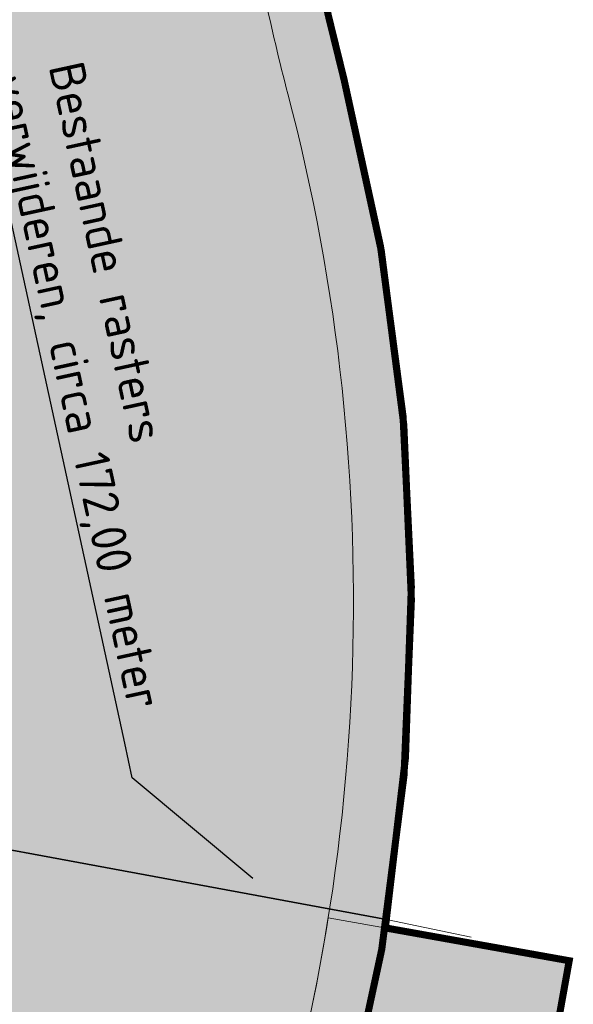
# Model space of a CAD drawing. Header units: metres. Extents: x 197883 to 206898, y 361907 to 364395.
# Tile 16 of 256: x 198980 to 199019, y 362370 to 362440. Entities that reach past the tile are written whole.
import ezdxf
from ezdxf import colors
from ezdxf.entities.mleader import LeaderData, LeaderLine
from ezdxf.math import Vec2, Vec3

# ---------------------------------------------------------------- set-up
doc = ezdxf.new("R2010")
doc.units = ezdxf.units.M
for name, color, linetype, lineweight in [('B-ME-IE-TERREINAFSCHEIDING_KUNSTMATIG_HEKWERK_RASTER-G', 251, 'IE-TERREINAFSCHEIDING-KUNSTMATIG', 18), ('N-PV-KG-GRENS-BUFFERZONE-A', 253, 'Continuous', 15), ('N-PV-OG-BEHEERKAART-MAAIPAD-G', 7, 'Continuous', 25), ('N-WE-GW-ONTWERP-GEUL', 7, 'Continuous', 18), ('N-WE-KG-PROJECTGEBIED-SLIJKWELLSEWAAD', 10, 'KG-OG', 35), ('N-WE-KG-PROJECTGRENS-SLIJKWELLSEWAAD', 190, 'KG-OG', 35), ('V01-WA-IE-TERREINAFSCHEIDING_KUNSTMATIG_RASTERHEKWERK-G', 20, 'IE-TERREINAFSCHEIDING-KUNSTMATIG-OPEN-V', 35), ('X-XX-AL-VERWIJZING-T25-1000', 7, 'Continuous', 25), ('X-XX-AL-VERWIJZING_PRES-T25-1000', 7, 'Continuous', 25)]:
    doc.layers.add(name, color=color, linetype=linetype, lineweight=lineweight)
doc.layers.add('N-PV-GR-GRAS-A', color=7, linetype='Continuous', lineweight=18, true_color=0xc1e37d)
doc.layers.add('N-PV-OG-BEHEERKAART-MAAIPAD-A', color=7, linetype='Continuous', lineweight=15, true_color=0xe5e878)
doc.styles.add('NLCS-ISO-M1000-T25', font='NLCS-ISO.ttf', dxfattribs={"height": 2.5})
doc.linetypes.add('IE-TERREINAFSCHEIDING-KUNSTMATIG', pattern='A,4,[82,NLCS.SHX,S=0.75,R=90,X=0,Y=0],4,-2', length=10)
doc.linetypes.add('IE-TERREINAFSCHEIDING-KUNSTMATIG-OPEN-V', pattern='A,7,[24,NLCS.SHX,S=0.6,R=0,X=-3.5,Y=0],-1.5,[67,NLCS.SHX,S=0.75,R=0,X=0,Y=0],-1.5', length=10)
doc.linetypes.add('KG-OG', pattern='A,5.5,-1.5,[2,NLCS.SHX,S=0.5,R=0,X=0,Y=0],-1.5', length=8.5)

msp = doc.modelspace()

# ---------------------------------------------------------------- hatches: boundary and pattern name
at = {"layer": 'N-PV-GR-GRAS-A', "transparency": 33554648}
h = msp.add_hatch(color=256, dxfattribs=at)
h.dxf.hatch_style = 1
edge = h.paths.add_edge_path(flags=16)
edge.add_arc((198916.6022228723, 362365.0953609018), 37.06112380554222, 314.4405254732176, 332.606027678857, ccw=False)
edge.add_arc((198584.2703122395, 362722.8114712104), 525.3162308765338, 300.0205732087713, 313.0024062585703, ccw=False)
edge.add_arc((198830.2742482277, 362297.0732663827), 33.6141304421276, 292.0976948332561, 300.0205732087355, ccw=False)
edge.add_line((198842.9194466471, 362265.9283033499), (198781.1332019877, 362240.8424067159))
edge.add_arc((198777.4074507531, 362253.4422054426), 13.1391076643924, 197.4603868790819, 286.47290969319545, ccw=False)
edge.add_arc((198788.5959258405, 362258.2294650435), 25.27742851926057, 128.1674087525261, 200.2032613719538, ccw=False)
edge.add_arc((198755.4714604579, 362296.8086380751), 25.6183205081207, 313.0989792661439, 377.4685401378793)
edge.add_arc((198760.8306748, 362298.4951572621), 19.99999999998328, 17.46854013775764, 55.23762163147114)
edge.add_arc((198792.1525632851, 362343.6246515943), 34.93388714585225, 206.5078933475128, 235.23762163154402, ccw=False)
edge.add_arc((198767.3544786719, 362332.0343441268), 7.601689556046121, 189.0867445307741, 211.7615993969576, ccw=False)
edge.add_arc((198778.3693736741, 362334.7221968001), 18.92495369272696, 155.5483229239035, 191.8566252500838, ccw=False)
edge.add_arc((198770.244892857, 362338.4164639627), 10.00000000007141, 132.9545405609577, 155.5483229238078, ccw=False)
edge.add_arc((198725.4742477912, 362386.5035388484), 55.70218741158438, 312.9545405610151, 352.372035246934)
edge.add_arc((198867.5259241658, 362370.9254193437), 87.22720009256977, 158.257694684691, 174.6162322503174, ccw=False)
edge.add_arc((200385.0348384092, 361752.8670690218), 1725.76990813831, 157.8185501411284, 157.860806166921, ccw=False)
edge.add_arc((198867.5259241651, 362370.9254193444), 87.22720009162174, 154.8363501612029, 157.4216616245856, ccw=False)
edge.add_arc((198815.7297571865, 362395.2587199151), 29.99999999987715, 141.7812034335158, 154.8363501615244, ccw=False)
edge.add_arc((198950.9539423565, 362288.7759276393), 202.1167200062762, 113.00796566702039, 141.7812034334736, ccw=False)
edge.add_arc((198972.364231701, 362224.9987268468), 269.23950676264, 106.3297997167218, 111.89688122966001, ccw=False)
edge.add_arc((198880.2698683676, 362551.4302272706), 69.99999999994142, 283.543968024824, 290.5222144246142)
edge.add_arc((198907.8418949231, 362477.7725647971), 8.649017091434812, 90.00001572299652, 110.52221442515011, ccw=False)
edge.add_arc((198908.9400823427, 362451.634030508), 34.80488115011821, 43.27269236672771, 91.80813964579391, ccw=False)
edge.add_arc((198944.9745331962, 362486.8858946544), 15.62583644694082, 226.818046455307, 264.979147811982)
edge.add_arc((198944.4821696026, 362481.281645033), 10.00000000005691, 264.9791478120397, 309.8763922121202)
edge.add_arc((198968.4624332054, 362452.5775458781), 27.4029190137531, 90.66112539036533, 129.8763922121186, ccw=False)
edge.add_arc((198968.3052092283, 362468.4957773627), 11.48396357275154, -2.8878669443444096, 90.79313940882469, ccw=False)
edge.add_arc((198714.725239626, 362471.0818514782), 265.0682411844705, 332.3430356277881, 359.3159287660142, ccw=False)
edge = h.paths.add_edge_path()
edge.add_arc((198668.9001893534, 362520.3873249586), 153.4496473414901, 296.2941664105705, 306.1783613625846)
edge.add_arc((198671.2135764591, 362517.8049561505), 149.9999999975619, 306.0473628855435, 317.6631123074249)
edge.add_arc((199031.6043978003, 362189.450158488), 337.5432465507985, 122.32690543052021, 137.6631123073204, ccw=False)
edge.add_arc((198888.5358564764, 362415.5270953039), 69.99999981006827, 120.38213154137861, 122.32690543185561, ccw=False)
edge.add_arc((198890.7476600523, 362416.8794750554), 69.99999989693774, 121.1395185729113, 122.504235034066, ccw=False)
edge.add_arc((199001.4553587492, 362233.6430923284), 284.0835501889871, 111.3209827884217, 121.13951857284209, ccw=False)
edge.add_arc((198872.7132677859, 362563.4925042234), 69.99999999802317, 291.3209827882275, 307.9178447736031)
edge.add_arc((198928.0210515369, 362492.4921587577), 20.00000000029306, 75.33024202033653, 127.9178447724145, ccw=False)
edge.add_arc((198929.2831791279, 362497.3134693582), 15.016226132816, 30.401988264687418, 75.33024202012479, ccw=False)
edge.add_arc((198950.8595768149, 362509.9732731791), 10.00000000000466, 210.4019882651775, 239.1414357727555)
edge.add_arc((198954.3556228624, 362515.8243389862), 16.81595987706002, 239.141435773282, 310.7226057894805)
edge.add_arc((198975.5522378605, 362495.5799511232), 12.68144033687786, 64.55349831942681, 143.7427125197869, ccw=False)
edge.add_arc((198976.704367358, 362498.0012565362), 9.999999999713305, 10.643935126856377, 64.5534983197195, ccw=False)
edge.add_arc((182936.5441483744, 359483.4344589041), 16330.97891757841, 10.461691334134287, 10.643935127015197, ccw=False)
edge.add_arc((199144.0851350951, 362472.9541109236), 149.9999999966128, 189.2734763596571, 194.7239921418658)
edge.add_arc((198862.4393096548, 362398.9396440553), 141.208709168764, -19.537700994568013, 14.723992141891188, ccw=False)
edge.add_arc((199136.880698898, 362301.5515741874), 149.999999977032, 160.4622990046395, 165.9895519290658)
edge.add_arc((198983.3062990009, 362290.2082422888), 48.33102274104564, 80.42818539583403, 128.9724844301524)
edge.add_arc((198584.2703122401, 362722.8114712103), 540.3162308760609, 300.0205732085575, 313.0208167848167, ccw=False)
edge.add_arc((198830.2742482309, 362297.0732663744), 48.61413043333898, 292.09769483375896, 300.0205732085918, ccw=False)
edge.add_line((198848.562251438, 362252.03014685), (198758.4444453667, 362215.4413238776))
edge.add_arc((198611.3264755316, 362186.1786693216), 150.0000000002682, 11.24965192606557, 43.36935185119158)
edge.add_arc((198734.905107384, 362302.9190724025), 19.99999999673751, 212.7394637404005, 223.3757125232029, ccw=False)
edge.add_arc((198768.3766325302, 362324.4399801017), 59.79312080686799, 198.5221105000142, 212.7394637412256, ccw=False)
edge.add_line((198711.6807274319, 362305.445464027), (198710.2575471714, 362308.7103928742))
edge.add_arc((198770.6834282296, 362328.8385737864), 63.69011515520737, 122.06102493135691, 198.4231889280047, ccw=False)
at = {"layer": 'N-PV-KG-GRENS-BUFFERZONE-A', "transparency": 33554559}
h = msp.add_hatch(color=256, dxfattribs=at)
h.dxf.hatch_style = 1
edge = h.paths.add_edge_path()
edge.add_line((198988.7155552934, 362505.3864690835), (198992.2102300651, 362517.6116675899))
edge.add_arc((198976.7043673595, 362498.0012565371), 24.99999999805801, 51.66673846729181, 64.55349829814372)
edge.add_arc((198975.5522378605, 362495.579951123), 27.68144033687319, 64.55349829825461, 121.8929583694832)
edge.add_line((198960.9271919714, 362519.0825078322), (198960.701, 362519.446))
edge.add_line((198960.701, 362519.446), (198956.214, 362517.596))
edge.add_line((198956.214, 362517.596), (198952.358, 362517.889))
edge.add_line((198952.358, 362517.889), (198948.6270000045, 362521.6999999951))
edge.add_line((198948.6270000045, 362521.6999999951), (198945.1059999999, 362525.22))
edge.add_line((198945.1059999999, 362525.22), (198940.4670000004, 362527.8399999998))
edge.add_line((198940.4670000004, 362527.8399999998), (198934.5059999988, 362530.5150000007))
edge.add_line((198934.5059999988, 362530.5150000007), (198932.8855314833, 362531.2883806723))
edge.add_line((198932.8855314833, 362531.2883806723), (198930.043, 362532.645))
edge.add_line((198930.043, 362532.645), (198923.626, 362534.243))
edge.add_line((198923.626, 362534.243), (198921.44, 362534.041))
edge.add_line((198921.44, 362534.041), (198916.148, 362531.484))
edge.add_line((198916.148, 362531.484), (198912.0233888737, 362528.1696697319))
edge.add_line((198912.0233888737, 362528.1696697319), (198907.749, 362524.835))
edge.add_line((198907.749, 362524.835), (198899.714, 362518.621))
edge.add_line((198899.714, 362518.621), (198872.015, 362497.677))
edge.add_line((198872.015, 362497.677), (198849.267, 362480.755))
edge.add_line((198849.267, 362480.755), (198827.175, 362464.682))
edge.add_line((198827.175, 362464.682), (198815.628, 362455.842))
edge.add_line((198815.628, 362455.842), (198805.822, 362447.846))
edge.add_line((198805.822, 362447.846), (198788.371, 362433.497))
edge.add_line((198788.371, 362433.497), (198769.111, 362419.407))
edge.add_line((198769.111, 362419.407), (198709.693, 362372.326))
edge.add_line((198709.693, 362372.326), (198683.0484876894, 362354.2644344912))
edge.add_line((198683.0484876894, 362354.2644344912), (198691.8772940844, 362338.3637500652))
edge.add_line((198691.8772940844, 362338.3637500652), (198753.4074102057, 362197.207034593))
edge.add_line((198753.4074102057, 362197.207034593), (198854.2050562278, 362238.1319903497))
edge.add_arc((198830.2742482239, 362297.0732663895), 63.61413045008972, 292.0976948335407, 300.0205732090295)
edge.add_arc((198584.2703122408, 362722.8114712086), 555.3162308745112, 300.0205732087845, 312.9606732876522)
edge.add_arc((198983.3062990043, 362290.2082422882), 33.33102274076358, 81.13553757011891, 128.1516620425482, ccw=False)
edge.add_arc((198983.3062987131, 362290.2082423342), 33.33102274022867, 54.215525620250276, 81.13553706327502, ccw=False)
edge.add_arc((197642.3982172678, 362538.0297683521), 1378.197257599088, 350.7816862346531, 351.0149646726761)
edge.add_arc((199997.9765123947, 362170.4728987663), 1005.891508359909, 170.9719184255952, 171.2906141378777, ccw=False)
edge.add_line((199004.5464397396, 362328.31591361), (199006.382, 362340.158))
edge.add_arc((199016.2839353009, 362339.2941182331), 9.939547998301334, 167.1396093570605, 175.0139273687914, ccw=False)
edge.add_line((199006.593717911, 362341.506425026), (199010.984, 362369.4680000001))
edge.add_line((199010.984, 362369.4680000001), (199018.03, 362368.6230000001))
edge.add_line((199018.03, 362368.6230000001), (199018.9139999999, 362373.53))
edge.add_line((199018.9139999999, 362373.53), (199016.6340779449, 362373.9369591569))
edge.add_line((199016.6340779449, 362373.9369591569), (199001.8656870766, 362376.5748318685))
edge.add_arc((198862.4393096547, 362398.9396440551), 141.2087091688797, 340.4622990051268, 350.88704920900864, ccw=False)
edge.add_arc((199136.8806989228, 362301.5515741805), 150.0000000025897, 160.4622990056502, 165.9895519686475)
edge.add_arc((198983.3062988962, 362290.2082422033), 48.33102273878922, 80.42818529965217, 128.9724843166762)
edge.add_arc((198584.2703122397, 362722.8114712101), 540.3162308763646, 300.02057320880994, 313.02081678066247, ccw=False)
edge.add_arc((198830.2742482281, 362297.0732663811), 48.61413044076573, 292.097694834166, 300.02057320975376, ccw=False)
edge.add_line((198848.5622514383, 362252.03014685), (198758.4244958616, 362215.5414419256))
edge.add_arc((198611.3264755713, 362186.178669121), 150.0000000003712, 11.28864608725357, 43.37010022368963)
edge.add_line((198720.3664448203, 362289.1849073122), (198718.0823377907, 362292.1026763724))
edge.add_arc((198768.3766325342, 362324.4399801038), 59.79312081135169, 198.5221105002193, 212.7394637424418, ccw=False)
edge.add_line((198711.6807274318, 362305.4454640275), (198710.2575471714, 362308.7103928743))
edge.add_arc((198770.683428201, 362328.8385738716), 63.69011515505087, 122.06102572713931, 198.4231890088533, ccw=False)
edge.add_arc((198668.9001890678, 362520.387324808), 153.4496473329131, 296.2941662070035, 317.5321135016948)
edge.add_arc((199031.6043978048, 362189.4501584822), 337.5432465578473, 122.3269054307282, 137.6631123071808, ccw=False)
edge.add_arc((198888.5358565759, 362415.5270951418), 69.99999999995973, 120.38213154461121, 122.3269054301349, ccw=False)
edge.add_arc((198890.7476600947, 362416.8794749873), 69.99999997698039, 121.13951857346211, 122.5042350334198, ccw=False)
edge.add_arc((199001.4553587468, 362233.643092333), 284.0835501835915, 111.32098278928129, 121.13951857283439, ccw=False)
edge.add_arc((198872.7132677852, 362563.4925042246), 69.99999999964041, 291.320982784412, 307.9178447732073)
edge.add_arc((198928.021051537, 362492.4921587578), 20.0000000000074, 75.33024204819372, 127.91784477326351, ccw=False)
edge.add_arc((198929.2831791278, 362497.3134693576), 15.01622613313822, 30.401988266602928, 75.33024205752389, ccw=False)
edge.add_arc((198950.8595768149, 362509.9732731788), 9.99999999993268, 210.4019882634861, 239.1414357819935)
edge.add_arc((198954.3556228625, 362515.8243389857), 16.81595987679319, 239.1414357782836, 304.5307854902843)
edge.add_arc((198958.219242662, 362510.2092030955), 10.00000000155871, 304.5307854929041, 319.835240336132)
edge.add_arc((198975.5522378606, 362495.579951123), 12.68144033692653, 64.55349834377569, 139.835240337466, ccw=False)
edge.add_arc((198976.7043673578, 362498.0012565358), 9.999999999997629, 10.6439351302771, 64.55349834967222, ccw=False)
edge.add_arc((182936.5441561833, 359483.4344600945), 16330.97890968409, 10.639413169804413, 10.643935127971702, ccw=False)
edge.add_line((198986.7703220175, 362498.5815832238), (198988.7155552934, 362505.3864690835))
at = {"layer": 'N-PV-OG-BEHEERKAART-MAAIPAD-A', "transparency": 33554623}
h = msp.add_hatch(dxfattribs=at)
h.set_pattern_fill('HOUND', color=256, scale=0.5)
h.set_pattern_definition([(0, (0, 0), (3.175, 0.79375), [12.7, -6.35]), (90, (0, 0), (-0.7937500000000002, -3.175), [12.7, -6.35])])
edge = h.paths.add_edge_path()
edge.add_arc((198983.3062988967, 362290.2082422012), 44.23102274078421, 75.45420702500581, 128.789284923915, ccw=False)
edge.add_arc((199136.8806989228, 362301.5515741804), 145.9000000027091, 160.4622990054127, 167.5436700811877, ccw=False)
edge.add_arc((198862.4393096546, 362398.9396440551), 145.3087091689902, 340.4622990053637, 374.7239921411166)
edge.add_arc((199144.0851350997, 362472.95411092), 145.9000000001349, 189.2568972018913, 194.7239921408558, ccw=False)
edge.add_arc((182936.5441560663, 359483.4344603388), 16335.0789097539, 10.46154116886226, 10.64393512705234)
edge.add_arc((198976.7043673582, 362498.001256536), 14.09999999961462, 10.64393512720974, 64.55349831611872)
edge.add_arc((198975.5522378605, 362495.579951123), 16.78144033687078, 64.55349831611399, 139.8352403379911)
edge.add_arc((198958.2192426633, 362510.2092030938), 5.899999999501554, 304.53078548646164, 319.8352403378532, ccw=False)
edge.add_arc((198954.3556228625, 362515.824338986), 12.71595987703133, 239.1414357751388, 304.5307854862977, ccw=False)
edge.add_arc((198950.8595768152, 362509.9732731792), 5.900000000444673, 210.4019882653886, 239.1414357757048, ccw=False)
edge.add_arc((198929.2831791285, 362497.3134693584), 19.11622613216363, 30.40198826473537, 75.33024201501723)
edge.add_arc((198928.0210515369, 362492.4921587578), 24.09999999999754, 75.3302420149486, 127.9178447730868)
edge.add_arc((198872.7132677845, 362563.4925042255), 65.90000000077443, 291.3209827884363, 307.91784477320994, ccw=False)
edge.add_arc((199001.4553587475, 362233.6430923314), 288.1835501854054, 111.3209827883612, 121.1395185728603)
edge.add_arc((198890.7476600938, 362416.879474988), 74.0999999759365, 121.1395185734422, 122.4455202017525)
edge.add_arc((198888.5358565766, 362415.5270951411), 74.10000000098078, 120.4408463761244, 122.3269054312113)
edge.add_arc((199031.6043978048, 362189.4501584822), 341.6432465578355, 122.3269054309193, 137.6623185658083)
edge.add_arc((198668.9001890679, 362520.387324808), 149.3496473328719, 296.2167158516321, 317.53033298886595, ccw=False)
edge.add_arc((198770.6834282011, 362328.8385738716), 67.79011515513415, 121.882586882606, 198.5808164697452)
edge.add_line((198706.4268626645, 362307.2377984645), (198706.4990963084, 362307.0720867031))
edge.add_line((198706.4990963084, 362307.0720867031), (198710.2575471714, 362308.7103928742))
edge.add_arc((198770.6834282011, 362328.8385738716), 63.69011515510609, 122.06102572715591, 198.4231890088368, ccw=False)
edge.add_arc((198668.9001890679, 362520.387324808), 153.4496473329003, 296.2941662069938, 317.5321135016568)
edge.add_arc((199031.6043978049, 362189.4501584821), 337.5432465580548, 122.32690543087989, 137.6631123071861, ccw=False)
edge.add_arc((198888.5358565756, 362415.5270951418), 69.99999999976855, 120.38213154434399, 122.3269054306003, ccw=False)
edge.add_arc((198890.7476600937, 362416.8794749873), 69.9999999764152, 121.13951857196, 122.50423503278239, ccw=False)
edge.add_arc((199001.4553587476, 362233.6430923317), 284.0835501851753, 111.32098278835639, 121.1395185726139, ccw=False)
edge.add_arc((198872.7132677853, 362563.4925042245), 69.9999999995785, 291.3209827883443, 307.9178447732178)
edge.add_arc((198928.021051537, 362492.4921587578), 19.99999999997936, 75.33024201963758, 127.91784477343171, ccw=False)
edge.add_arc((198929.2831791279, 362497.3134693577), 15.01622613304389, 30.401988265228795, 75.33024201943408, ccw=False)
edge.add_arc((198950.8595768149, 362509.9732731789), 10.00000000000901, 210.4019882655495, 239.1414357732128)
edge.add_arc((198954.3556228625, 362515.8243389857), 16.81595987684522, 239.1414357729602, 304.5307854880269)
edge.add_arc((198958.2192426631, 362510.2092030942), 9.999999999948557, 304.5307854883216, 319.8352403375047)
edge.add_arc((198975.5522378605, 362495.579951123), 12.68144033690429, 64.55349832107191, 139.8352403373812, ccw=False)
edge.add_arc((198976.7043673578, 362498.0012565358), 10.00000000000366, 10.643935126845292, 64.55349832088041, ccw=False)
edge.add_arc((182936.5441561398, 359483.434460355), 16330.97890967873, 10.461691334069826, 10.643935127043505, ccw=False)
edge.add_arc((199144.0851350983, 362472.9541109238), 149.9999999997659, 189.2734763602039, 194.7239921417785)
edge.add_arc((198862.4393096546, 362398.9396440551), 141.2087091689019, -19.537700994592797, 14.723992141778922, ccw=False)
edge.add_arc((199136.8806989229, 362301.5515741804), 150.0000000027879, 160.4622990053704, 165.9895519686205)
edge.add_arc((198983.3062988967, 362290.2082422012), 48.33102274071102, 80.42818530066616, 128.97248431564)
edge.add_arc((198584.2703122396, 362722.81147121), 540.316230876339, 300.02057320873, 313.0208167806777, ccw=False)
edge.add_arc((198830.2742482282, 362297.0732663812), 48.61413044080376, 292.0976948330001, 300.0205732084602, ccw=False)
edge.add_line((198848.5622514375, 362252.0301468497), (198761.2838796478, 362216.5941655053))
edge.add_line((198761.2838796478, 362216.5941655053), (198758.4244958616, 362215.5414419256))
edge.add_arc((198611.3264755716, 362186.1786691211), 150.0000000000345, 11.2886460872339, 43.37010022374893)
edge.add_arc((198734.9051073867, 362302.9190724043), 19.99999999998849, 212.7394637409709, 223.3701002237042, ccw=False)
edge.add_arc((198785.6132520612, 362334.0673295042), 79.50758765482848, 198.5979101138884, 211.8573951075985, ccw=False)
edge.add_line((198710.2575471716, 362308.710392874), (198706.4855023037, 362307.066161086))
edge.add_line((198706.4855023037, 362307.066161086), (198707.9086825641, 362303.801232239))
edge.add_arc((198771.7924927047, 362326.0907241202), 67.66064326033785, 199.2342238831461, 212.350892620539)
edge.add_arc((198734.9051073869, 362302.9190724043), 24.10000000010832, 212.7394637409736, 223.370100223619)
edge.add_arc((198611.3264755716, 362186.1786691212), 145.9000000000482, 9.40079804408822, 43.37010022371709, ccw=False)
edge.add_line((198755.2670220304, 362210.00993189), (198762.7637250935, 362212.7699517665))
edge.add_line((198762.7637250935, 362212.7699517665), (198850.1046180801, 362248.2313174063))
edge.add_arc((198830.2742482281, 362297.0732663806), 52.71413044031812, 292.0976948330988, 300.0205732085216)
edge.add_arc((198584.2703122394, 362722.8114712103), 544.4162308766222, 300.0205732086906, 313.005199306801)

# ---------------------------------------------------------------- linework, layer by layer
at = {"layer": 'B-ME-IE-TERREINAFSCHEIDING_KUNSTMATIG_HEKWERK_RASTER-G', "flags": 128}
msp.add_lwpolyline([(199005.996767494, 362376.4479287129), (199011.9804694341, 362375.2032255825)], dxfattribs=at)
at = {"layer": 'N-PV-KG-GRENS-BUFFERZONE-A'}
for points in [[(198898.1647364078, 362498.2834347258, 0.07254433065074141), (198915.7304329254, 362508.270013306, -0.23357035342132), (198933.0859988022, 362511.840189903, -0.1985869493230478), (198942.2346157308, 362504.9126362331, 0.1260609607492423), (198942.2346157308, 362504.9126362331, 0.1260609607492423), (198945.730371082, 362501.3889124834, 0.2933175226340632), (198963.8877323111, 362501.970985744, 0.06687772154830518), (198965.861171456, 362503.759325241, -0.3408258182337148), (198981.0010488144, 362507.0311252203, -0.2396614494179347), (198986.5323073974, 362499.8483067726, -0.0007951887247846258), (198996.0455719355, 362448.7820663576, 0.02378684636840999), (198999.0109237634, 362434.8296672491, -0.1506185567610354), (198995.5174529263, 362351.7156318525, 0.02412186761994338), (198991.3429596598, 362337.8663983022, 0.2150400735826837), (198952.9086421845, 362327.7831038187, -0.05678518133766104), (198854.5964291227, 362254.9809250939, -0.03458385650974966)], [(199018.03, 362368.6230000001), (199018.9139999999, 362373.53), (199016.6340779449, 362373.9369591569), (199005.9022234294, 362375.8525625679, 0.1045133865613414), (199002.9762855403, 362435.8717353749, -0.02385922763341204), (199000.0851894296, 362449.4844358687, 0.0007958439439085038), (198990.5617628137, 362500.6055973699, 0.09163103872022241)], [(198862.101093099, 362241.9932379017, 0.05652191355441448), (198962.7162202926, 362316.4190365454, -0.2080737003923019), (198988.4425288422, 362323.14114711, -0.1180039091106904), (199002.7962101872, 362317.2471111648, 0.001017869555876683), (199003.6838435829, 362322.7877546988, -0.001390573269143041), (199004.5464397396, 362328.31591361), (199006.382, 362340.158, -0.03437172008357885), (199006.593717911, 362341.506425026), (199010.984, 362369.4680000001), (199018.03, 362368.6230000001), (199018.9139999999, 362373.53), (199016.6340779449, 362373.9369591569), (199001.8656870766, 362376.5748318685, -0.04551795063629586), (198995.5174529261, 362351.7156318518, 0.02412186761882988), (198991.3429596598, 362337.8663983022, 0.2150400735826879), (198952.9086421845, 362327.7831038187, -0.05678518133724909), (198854.5964291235, 362254.9809250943, -0.03458385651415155)]]:
    msp.add_lwpolyline(points, format="xyb", dxfattribs=at)
at = {"layer": 'N-PV-KG-GRENS-BUFFERZONE-A', "transparency": 33554559}
msp.add_lwpolyline([(198674.5435723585, 362366.6211301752), (198683.048137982, 362354.2650643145), (198691.8772940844, 362338.3637500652), (198753.4074102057, 362197.207034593), (198854.2050562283, 362238.1319903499, 0.03458385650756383), (198862.1010930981, 362241.9932379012, 0.05652191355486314), (198962.7162202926, 362316.4190365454, -0.2080737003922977), (198988.4425288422, 362323.14114711, -0.1180039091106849), (199002.7962101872, 362317.2471111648, 0.002032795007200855), (199004.5464397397, 362328.315913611), (199006.382, 362340.158, -0.03437172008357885), (199006.593717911, 362341.506425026), (199010.984, 362369.4680000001), (199018.03, 362368.6230000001), (199018.9139999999, 362373.53), (199005.9022234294, 362375.8525625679)], format="xyb", dxfattribs=at)
at = {"layer": 'N-PV-OG-BEHEERKAART-MAAIPAD-G', "flags": 128}
msp.add_lwpolyline([(198896.6740075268, 362502.1028230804, 0.07254433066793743), (198913.21085611, 362511.5044734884, -0.2335703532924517), (198934.1243129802, 362515.8065362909, -0.1985869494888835), (198945.7708497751, 362506.9874973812, 0.1260609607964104), (198947.8333454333, 362504.9085003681, 0.2933175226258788), (198961.563651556, 362505.3486548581, 0.06687772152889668), (198962.7279806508, 362506.4037751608, -0.3408258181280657), (198982.7626882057, 362510.7333713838, -0.2396614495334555), (198990.5617628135, 362500.6055973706, -0.0007958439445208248), (199000.0851894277, 362449.484435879, 0.02385922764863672), (199002.9762855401, 362435.8717353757, -0.1506185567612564), (198999.3813816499, 362350.3444809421, 0.030908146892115), (198994.4150841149, 362333.0215376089, 0.2370123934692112), (198955.597418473, 362324.6843399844, -0.05671681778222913), (198856.6477039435, 362251.4309572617, -0.03458385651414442)], format="xyb", dxfattribs=at)
at = {"layer": 'N-WE-GW-ONTWERP-GEUL'}
msp.add_lwpolyline([(198758.4244958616, 362215.5414419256, 0.1409032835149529), (198720.3664448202, 362289.1849073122, -0.04641819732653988), (198718.0823377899, 362292.1026763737, -0.05792005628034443), (198710.2575471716, 362308.710392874, -0.3460961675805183), (198736.8752999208, 362382.8148763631, 0.09293419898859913), (198782.093223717, 362416.7816725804, -0.06701688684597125), (198851.1034114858, 362474.6778521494, -0.008485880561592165), (198853.1323238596, 362475.914095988, -0.005954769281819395), (198854.5489942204, 362476.7932178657, -0.04286767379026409), (198898.1647364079, 362498.2834347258, 0.07254433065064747), (198915.7304329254, 362508.270013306, -0.2335703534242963), (198933.0859988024, 362511.840189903, -0.1985869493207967), (198942.2346157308, 362504.9126362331, 0.1260609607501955), (198945.7303710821, 362501.3889124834, 0.2933175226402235), (198963.8877323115, 362501.9709857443, 0.06687772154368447), (198965.8611714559, 362503.7593252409, -0.3408258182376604), (198981.0010488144, 362507.0311252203, -0.2396614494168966), (198986.5323073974, 362499.8483067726, -0.0007951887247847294), (198996.0455719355, 362448.7820663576, 0.02378684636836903), (198999.0109237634, 362434.8296672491, -0.1506185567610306), (198995.5174529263, 362351.7156318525, 0.02412186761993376), (198991.3429596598, 362337.8663983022, 0.2150400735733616), (198952.9086421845, 362327.7831038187, -0.05678518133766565), (198854.5964291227, 362254.9809250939, -0.03458385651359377)], format="xyb", dxfattribs=at)
at = {"layer": 'N-WE-KG-PROJECTGEBIED-SLIJKWELLSEWAAD', "const_width": 0.5, "flags": 128}
msp.add_lwpolyline([(198912.0233888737, 362528.1696697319), (198907.749, 362524.835), (198899.714, 362518.621), (198872.015, 362497.677), (198849.267, 362480.755), (198827.175, 362464.682), (198815.628, 362455.842), (198805.822, 362447.846), (198788.371, 362433.497), (198769.111, 362419.407), (198709.693, 362372.326), (198680.1399061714, 362352.292788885), (198688.7358999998, 362336.8114), (198750.1989765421, 362195.8084805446), (198780.7430000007, 362125.7371999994), (198788.4445863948, 362132.5535422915), (198792.4151412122, 362129.176377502), (198794.1331248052, 362125.5522844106), (198797.2709736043, 362127.0397662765), (198795.2333678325, 362131.3381036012), (198791.0654999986, 362134.8731999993), (198788.3614184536, 362137.1538766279), (198782.0279613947, 362131.548406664), (198754.8064151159, 362193.9975666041), (198855.5217106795, 362234.8890871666, 0.03458385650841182), (198863.8521813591, 362238.9627775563, 0.05645401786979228), (198964.9907315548, 362313.7545776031, -0.2068265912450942), (198987.9031873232, 362319.6829523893, -0.1343263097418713), (199002.2677432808, 362313.2376482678, -0.003790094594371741), (199004.5464397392, 362328.3159136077), (199006.382, 362340.158), (199010.984, 362369.468), (199018.03, 362368.623), (199018.914, 362373.53), (199005.9022234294, 362375.8525625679, 0.1045133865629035), (199002.9762855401, 362435.8717353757, -0.02385922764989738), (199000.0851894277, 362449.484435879, 0.0007958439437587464), (198990.5617628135, 362500.6055973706, 0.09163103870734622), (198988.7155552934, 362505.3864690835), (198992.2102300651, 362517.6116675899, 0.05628843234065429), (198987.4460710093, 362520.5759282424, 0.2555449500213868), (198960.9271919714, 362519.0825078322), (198960.701, 362519.446), (198956.214, 362517.596), (198952.358, 362517.889), (198948.6270000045, 362521.6999999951), (198945.1059999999, 362525.22), (198940.4670000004, 362527.8399999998), (198934.5059999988, 362530.5150000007), (198932.8855314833, 362531.2883806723), (198930.043, 362532.645), (198923.626, 362534.243), (198921.44, 362534.041), (198916.148, 362531.484)], format="xyb", close=True, dxfattribs=at)
at = {"layer": 'N-WE-KG-PROJECTGRENS-SLIJKWELLSEWAAD', "const_width": 0.5, "flags": 128}
msp.add_lwpolyline([(198707.9086825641, 362303.801232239), (198707.0972507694, 362303.4475296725), (198753.4074102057, 362197.207034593), (198854.2050562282, 362238.1319903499, 0.03458385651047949), (198862.101093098, 362241.9932379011, 0.0565219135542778), (198962.7162202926, 362316.4190365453, -0.2094449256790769), (198988.6133417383, 362323.1140529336, -0.1104918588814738), (199003.1878087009, 362317.1426291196), (199002.2677432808, 362313.2376482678, 0.1343263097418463), (198987.9031873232, 362319.6829523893, 0.2068265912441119), (198964.9907315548, 362313.7545776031, -0.0564540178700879), (198863.8521813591, 362238.9627775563, -0.03458385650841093), (198855.5217106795, 362234.8890871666), (198754.8064151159, 362193.9975666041), (198782.0279613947, 362131.548406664), (198788.3614184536, 362137.1538766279), (198791.0654999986, 362134.8731999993), (198795.2333678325, 362131.3381036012), (198797.2709736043, 362127.0397662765), (198794.1331248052, 362125.5522844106), (198792.4151412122, 362129.176377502), (198788.4445863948, 362132.5535422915), (198780.7430000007, 362125.7371999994), (198688.7358999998, 362336.8114), (198680.1399061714, 362352.292788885), (198683.048137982, 362354.2650643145), (198691.8772940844, 362338.3637500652), (198705.6740705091, 362306.7124585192), (198706.4849047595, 362307.0659006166, -0.3484891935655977), (198734.8780252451, 362386.4013468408, 0.09326723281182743), (198779.0657009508, 362419.5464742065, -0.06701340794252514), (198848.9109397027, 362478.1423964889, -0.008229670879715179), (198850.9932008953, 362479.4126099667, -0.005698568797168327), (198852.4287866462, 362480.3024513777, -0.04286767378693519), (198896.6740075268, 362502.1028230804, 0.07254433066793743), (198913.21085611, 362511.5044734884, -0.2335703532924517), (198934.1243129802, 362515.8065362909, -0.1985869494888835), (198945.7708497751, 362506.9874973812, 0.1260609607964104), (198947.8333454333, 362504.9085003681, 0.2933175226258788), (198961.563651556, 362505.3486548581, 0.06687772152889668), (198962.7279806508, 362506.4037751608, -0.3408258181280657), (198982.7626882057, 362510.7333713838, -0.2396614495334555), (198990.5617628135, 362500.6055973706, -0.0007958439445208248), (199000.0851894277, 362449.484435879, 0.02385922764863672), (199002.9762855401, 362435.8717353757, -0.1506185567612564), (198999.3813816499, 362350.3444809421, 0.030908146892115), (198994.4150841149, 362333.0215376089, 0.2370123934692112), (198955.597418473, 362324.6843399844, -0.05671681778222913), (198856.6477039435, 362251.4309572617, -0.03458385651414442), (198850.1046180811, 362248.2313174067), (198762.7637250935, 362212.7699517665), (198755.2670220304, 362210.00993189, 0.1493140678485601), (198717.3860189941, 362286.3694034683, -0.04641819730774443), (198714.6336700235, 362289.8853151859, -0.06069756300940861)], format="xyb", close=True, dxfattribs=at)
at = {"layer": 'V01-WA-IE-TERREINAFSCHEIDING_KUNSTMATIG_RASTERHEKWERK-G', "flags": 128}
msp.add_lwpolyline([(198987.4396833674, 362500.503688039), (198961.758, 362410.799), (198954.4793740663, 362385.9726209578), (199005.996767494, 362376.4479287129)], dxfattribs=at)

# ---------------------------------------------------------------- leaders
at = {"layer": 'X-XX-AL-VERWIJZING-T25-1000'}
ml = msp.add_multileader_mtext('Standard', dxfattribs=at)
ml.set_content('{\\C256;Bestaande rasters\\Pverwijderen, circa 172,00 meter}', color=10, style='NLCS-ISO-M1000-T25')
ml.set_leader_properties(color=256, linetype='ByLayer', lineweight=-1)
ml.build(insert=Vec2(0, 0))
ml.multileader.update_dxf_attribs({"text_left_attachment_type": 5, "text_right_attachment_type": 5, "dogleg_length": 2.5, "arrow_head_size": 2.5})
ctx = ml.context
ctx.base_point, ctx.char_height, ctx.arrow_head_size, ctx.landing_gap_size, ctx.plane_origin, ctx.plane_x_axis, ctx.plane_y_axis = Vec3(198977.0736147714, 362436.5996129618), 2.5, 2.5, 0.9, Vec3(198894.9405234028, 362336.4661508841), Vec3(0.2128598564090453, -0.9770827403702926), Vec3(0.9770827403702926, 0.2128598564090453)
ctx.left_attachment, ctx.right_attachment = 5, 5
notes = []
notes.append((ctx, [(0, (1, 1, 0), (198987.9933254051, 362386.4752683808), (-0.2128598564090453, 0.9770827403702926), 2.500000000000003, [(0, [(198998.4409008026, 362377.7390549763)], 0, [])])]))
ctx.mtext.insert, ctx.mtext.text_direction, ctx.mtext.rotation, ctx.mtext.flow_direction = Vec3(198984.5118856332, 362437.2989490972), Vec3(0.2128598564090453, -0.9770827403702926), 2.603938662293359e-05, 5
at = {"layer": 'X-XX-AL-VERWIJZING_PRES-T25-1000'}
ml = msp.add_multileader_mtext('Standard', dxfattribs=at)
ml.set_content('{\\C256;Bestaande rasters\\Pverwijderen, circa 143,00 meter}', color=10, style='NLCS-ISO-M1000-T25')
ml.set_leader_properties(color=256, linetype='ByLayer', lineweight=-1)
ml.build(insert=Vec2(0, 0))
ml.multileader.update_dxf_attribs({"text_left_attachment_type": 5, "text_right_attachment_type": 5, "dogleg_length": 2.5, "arrow_head_size": 2.5})
ctx = ml.context
ctx.base_point, ctx.char_height, ctx.arrow_head_size, ctx.landing_gap_size, ctx.plane_origin, ctx.plane_x_axis, ctx.plane_y_axis = Vec3(198952.4850433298, 362355.2057118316), 2.5, 2.5, 0.9, Vec3(198894.9405234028, 362336.4661508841), Vec3(0.9770827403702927, 0.2128598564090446), Vec3(-0.2128598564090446, 0.9770827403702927)
ctx.left_attachment, ctx.right_attachment = 5, 5
notes.append((ctx, [(1, (1, 1, 0), (198950.0423364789, 362354.6735621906), (0.9770827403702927, 0.2128598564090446), 2.500000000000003, [(0, [(198924.3728076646, 362389.1093149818)], 0, [])])]))
ctx.mtext.insert, ctx.mtext.text_direction, ctx.mtext.rotation, ctx.mtext.flow_direction = Vec3(198951.7857071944, 362362.6439826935), Vec3(0.9770827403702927, 0.2128598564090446), -4.712362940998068, 5
for ctx, leaders in notes:
    for number, flags, end, landing, length, lines in leaders:
        leader = LeaderData()
        leader.index, (leader.has_last_leader_line, leader.has_dogleg_vector, leader.attachment_direction) = number, flags
        leader.last_leader_point, leader.dogleg_vector, leader.dogleg_length = Vec3(end), Vec3(landing), length
        for number, points, colour, breaks in lines:
            line = LeaderLine()
            line.index, line.vertices, line.color, line.breaks = number, Vec3.list(points), colors.encode_raw_color(colour), breaks
            leader.lines.append(line)
        ctx.leaders.append(leader)

doc.saveas('drawing.dxf')
